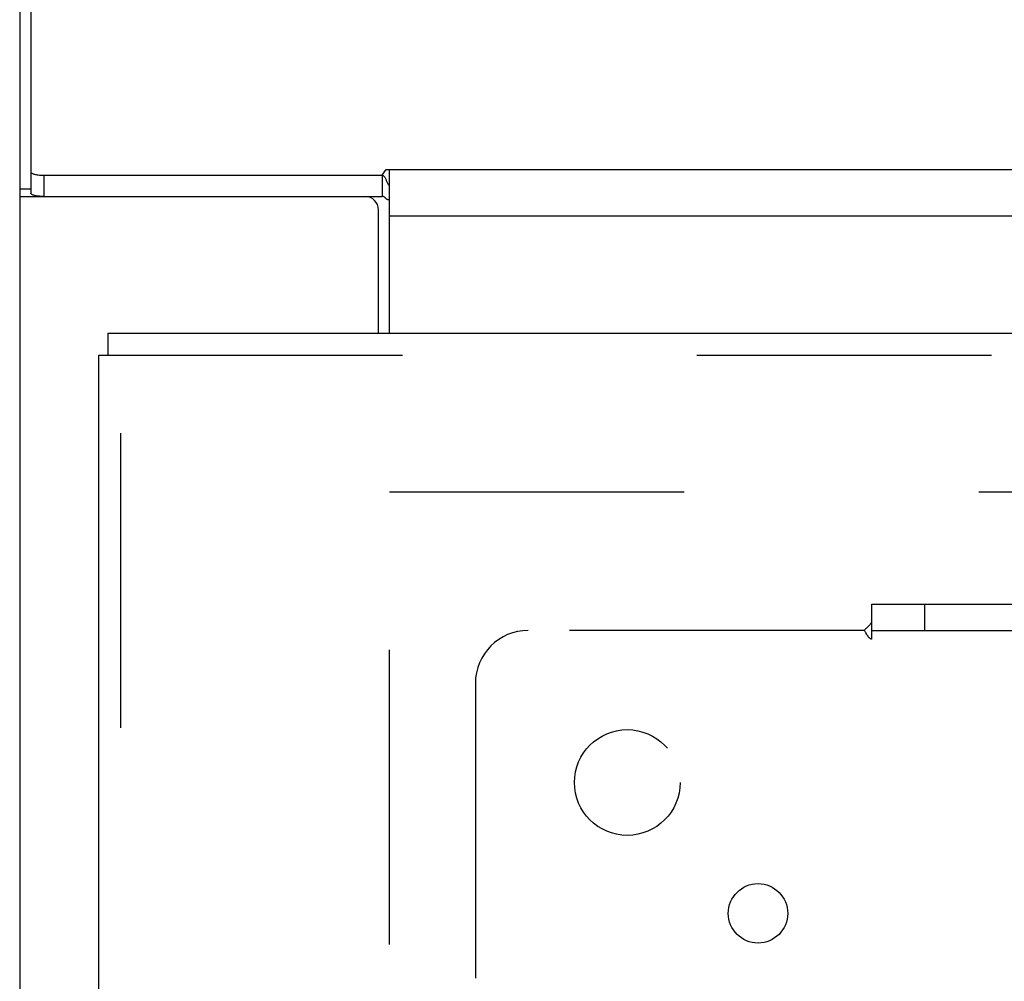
# Model space of a CAD drawing. Header units: inches. Extents: x 0 to 253, y 0 to 164.
# Tile 37 of 97: x 42.32 to 46.98, y 113.53 to 118.08. Entities that reach past the tile are written whole.
import ezdxf

# ---------------------------------------------------------------- set-up
doc = ezdxf.new("R2010")
doc.units = ezdxf.units.IN
doc.header["$LTSCALE"] = 13.939812
doc.header["$MEASUREMENT"] = 0
doc.linetypes.add('HIDDEN', pattern=[0.2, 0.1, -0.1])
doc.layers.get('0').update_dxf_attribs({"linetype": 'CONTINUOUS'})
for name, color, linetype in [('DEFAULT_2', 8, 'HIDDEN'), ('LEFTHAND_DOOR_ASSEMBLY', 7, 'CONTINUOUS'), ('SUBPANEL', 7, 'CONTINUOUS')]:
    doc.layers.add(name, color=color, linetype=linetype)

msp = doc.modelspace()

# ---------------------------------------------------------------- linework, layer by layer
at = {"color": 7, "linetype": 'Continuous'}
for p, q in [((42.3683, 122.107), (42.3683, 117.2551)), ((44.0322, 117.3394), (44.0507, 117.3666)), ((44.0507, 117.3666), (112.5819, 117.3666)), ((44.0663, 116.5929), (44.0663, 117.3666)), ((42.4308, 117.3394), (42.4308, 117.239)), ((42.4308, 117.3394), (44.0322, 117.3394)), ((44.0322, 117.3394), (44.0322, 117.239)), ((42.3163, 117.2746), (42.3683, 117.2746)), ((44.0663, 117.1483), (112.5663, 117.1483))]:
    msp.add_line(p, q, dxfattribs=at)
at = {"color": 3, "linetype": 'Continuous'}
for p, q in [((42.3163, 121.9766), (42.3163, 45.4469)), ((42.3163, 117.2389), (44.0322, 117.239)), ((44.0143, 116.5929), (44.0143, 117.1764))]:
    msp.add_line(p, q, dxfattribs=at)
at = {"color": 7, "linetype": 'Continuous'}
for points in [[(42.3683, 117.3556), (42.3686, 117.3542), (42.3693, 117.3528), (42.3705, 117.3514), (42.3721, 117.3501), (42.3742, 117.3488), (42.3767, 117.3475), (42.3796, 117.3463), (42.3829, 117.3452), (42.3866, 117.3442), (42.3907, 117.3432), (42.395, 117.3423), (42.3996, 117.3416), (42.4044, 117.3409), (42.4095, 117.3404), (42.4147, 117.34), (42.42, 117.3397), (42.4254, 117.3395), (42.4308, 117.3394)], [(44.0558, 117.307), (44.0528, 117.3134), (44.0514, 117.3165), (44.0499, 117.3196), (44.0484, 117.3225), (44.047, 117.3252), (44.0455, 117.3277), (44.0437, 117.3303), (44.0419, 117.3327), (44.0401, 117.3347), (44.0384, 117.3363), (44.0367, 117.3375), (44.0351, 117.3384), (44.0336, 117.339), (44.0322, 117.3394)], [(44.0663, 117.2884), (44.0648, 117.2903), (44.0633, 117.2925), (44.0618, 117.295), (44.0603, 117.2977), (44.0588, 117.3007), (44.0573, 117.3038), (44.0558, 117.307)]]:
    msp.add_lwpolyline(points, dxfattribs=at)
at = {"color": 3, "linetype": 'Continuous'}
for points in [[(42.4308, 117.239), (42.4254, 117.239), (42.42, 117.2392), (42.4147, 117.2395), (42.4095, 117.2399), (42.4044, 117.2405), (42.3996, 117.2411), (42.395, 117.2419), (42.3907, 117.2427), (42.3866, 117.2437), (42.3829, 117.2447), (42.3796, 117.2459), (42.3767, 117.247), (42.3742, 117.2483), (42.3721, 117.2496), (42.3705, 117.2509), (42.3693, 117.2523), (42.3686, 117.2537), (42.3683, 117.2551)], [(44.0482, 117.2306), (44.0457, 117.2331), (44.0444, 117.2342), (44.0431, 117.2354), (44.0418, 117.2364), (44.0405, 117.2374), (44.0391, 117.2381), (44.0377, 117.2387), (44.0363, 117.2391), (44.0349, 117.2393), (44.0336, 117.2392), (44.0322, 117.239)], [(44.0663, 117.224), (44.0649, 117.2236), (44.0634, 117.2234), (44.0618, 117.2234), (44.0601, 117.2235), (44.0584, 117.2239), (44.0567, 117.2245), (44.0551, 117.2252), (44.0535, 117.2262), (44.0521, 117.2272), (44.0508, 117.2282), (44.0495, 117.2294), (44.0482, 117.2306)]]:
    msp.add_lwpolyline(points, dxfattribs=at)
msp.add_arc((43.9518, 117.1764), 0.0625, 0, 90, dxfattribs=at)
at = {"layer": 'DEFAULT_2', "color": 8, "linetype": 'HIDDEN'}
for p, q in [((44.0663, 46.7909), (44.0663, 115.8949)), ((44.0663, 115.8429), (76.6703, 115.8429))]:
    msp.add_line(p, q, dxfattribs=at)
at = {"layer": 'LEFTHAND_DOOR_ASSEMBLY', "color": 7, "linetype": 'Continuous'}
for p in [(42.7333, 116.5929), (42.6913, 116.4889)]:
    msp.add_line(p, (42.7333, 116.4889), dxfattribs=at)
at = {"layer": 'LEFTHAND_DOOR_ASSEMBLY', "color": 3, "linetype": 'Continuous'}
for p, q in [((42.7333, 116.5929), (77.3368, 116.5929)), ((42.6913, 112.0929), (42.6913, 116.4889))]:
    msp.add_line(p, q, dxfattribs=at)
at = {"layer": 'LEFTHAND_DOOR_ASSEMBLY', "color": 8, "linetype": 'HIDDEN'}
for p, q in [((42.7333, 116.4889), (77.3368, 116.4889)), ((42.7953, 111.9379), (42.7953, 116.4889))]:
    msp.add_line(p, q, dxfattribs=at)
at = {"layer": 'SUBPANEL', "color": 8, "linetype": 'HIDDEN'}
for p, q in [((46.3476, 115.3117), (46.3476, 115.2252)), ((46.3476, 115.3117), (110.2851, 115.3117)), ((46.5976, 115.3117), (46.5976, 115.1867)), ((46.3476, 115.2252), (46.3476, 115.1458)), ((46.3122, 115.1867), (44.7226, 115.1867)), ((46.3306, 115.2054), (46.3233, 115.1983)), ((46.3476, 115.1867), (110.2851, 115.1867)), ((44.4726, 114.9367), (44.4726, 113.347))]:
    msp.add_line(p, q, dxfattribs=at)
for points in [[(46.3476, 115.2252), (46.3458, 115.2228), (46.3441, 115.2205), (46.3423, 115.2182), (46.3406, 115.2161), (46.3389, 115.2141), (46.3372, 115.2122), (46.3355, 115.2104), (46.3339, 115.2087), (46.3322, 115.207), (46.3306, 115.2054)], [(46.3233, 115.1983), (46.3213, 115.1962), (46.3193, 115.1942), (46.3173, 115.1922), (46.3155, 115.1902), (46.3138, 115.1884), (46.3122, 115.1867)], [(46.3252, 115.1674), (46.3224, 115.1719), (46.321, 115.1743), (46.3195, 115.1766), (46.3181, 115.1789), (46.3166, 115.1811), (46.3151, 115.1831), (46.3137, 115.185), (46.3122, 115.1867)], [(46.3476, 115.1458), (46.3458, 115.1465), (46.344, 115.1473), (46.3424, 115.1481), (46.3408, 115.1491), (46.3392, 115.1501), (46.3377, 115.1513), (46.3361, 115.1527), (46.3346, 115.1542), (46.3332, 115.1558), (46.3318, 115.1575), (46.3305, 115.1593), (46.3291, 115.1611), (46.3278, 115.1631), (46.3265, 115.1652), (46.3252, 115.1674)]]:
    msp.add_lwpolyline(points, dxfattribs=at)
for centre, radius in [((45.1913, 114.4679), 0.25), ((45.81, 113.8492), 0.1405)]:
    msp.add_circle(centre, radius, dxfattribs=at)
msp.add_arc((44.7226, 114.9367), 0.25, 90, 180, dxfattribs=at)

doc.saveas('drawing.dxf')
